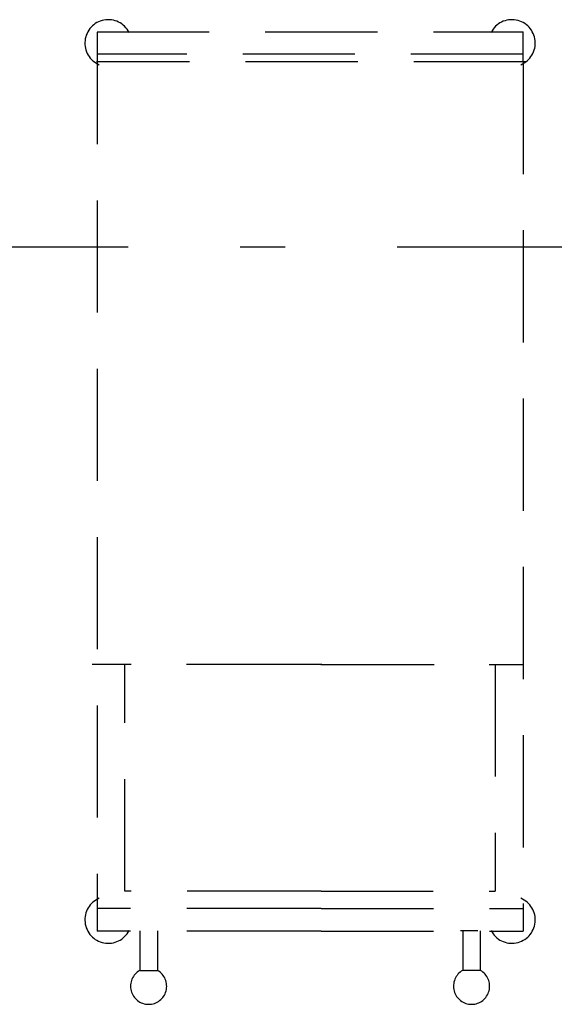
# Model space of a CAD drawing. Extents: x -1702.1 to -1638.5, y 1185.1 to 1220.8.
# Tile 28 of 50: x -1666.4 to -1665.2, y 1196.2 to 1198.4. Entities that reach past the tile are written whole.
import ezdxf

# ---------------------------------------------------------------- set-up
doc = ezdxf.new("R2010")
doc.units = 0
doc.header["$MEASUREMENT"] = 0
doc.linetypes.add('DASHDOT', pattern=[1, 0.5, -0.25, 0, -0.25])
doc.linetypes.add('HIDDEN', pattern=[0.375, 0.25, -0.125])
doc.layers.add('45', color=132, linetype='CONTINUOUS')
doc.layers.add('8', color=1, linetype='CONTINUOUS')

msp = doc.modelspace()

# ---------------------------------------------------------------- linework, layer by layer
at = {"layer": '45', "linetype": 'HIDDEN'}
for p, q in [((-1666.22504, 1198.38185, 0.0206), (-1665.27504, 1198.38185, 0.0206)), ((-1666.22504, 1198.38144, 0.0206), (-1666.22504, 1196.37853, 0.0206)), ((-1665.27504, 1198.31484, 0.0206), (-1665.27504, 1198.38215, 0.0206)), ((-1665.2689, 1198.31505, 0.0206), (-1666.22659, 1198.31505, 0.0206)), ((-1665.27504, 1198.33186, 0.0206), (-1666.22504, 1198.33186, 0.0206)), ((-1665.27504, 1198.31484, 0.0206), (-1665.27504, 1196.37853, 0.0206)), ((-1665.77597, 1196.97276, 0.0206), (-1666.23631, 1196.97276, 0.0206)), ((-1666.16339, 1196.46718, 0.0206), (-1666.16339, 1196.97276, 0.0206)), ((-1665.77397, 1196.97276, 0.0206), (-1666.16339, 1196.97276, 0.0206)), ((-1665.72347, 1196.97276, 0.0206), (-1665.77397, 1196.97276, 0.0206)), ((-1665.72597, 1196.97276, 0.0206), (-1665.33696, 1196.97276, 0.0206)), ((-1665.72347, 1196.97276, 0.0206), (-1665.27376, 1196.97276, 0.0206)), ((-1665.33696, 1196.97276, 0.0206), (-1665.33696, 1196.46718, 0.0206)), ((-1665.77397, 1196.46718, 0.0206), (-1666.16339, 1196.46718, 0.0206)), ((-1665.72547, 1196.46718, 0.0206), (-1665.77397, 1196.46718, 0.0206)), ((-1665.72547, 1196.46718, 0.0206), (-1665.33696, 1196.46718, 0.0206)), ((-1665.77517, 1196.42853, 0.0206), (-1666.22504, 1196.42853, 0.0206)), ((-1665.72517, 1196.42853, 0.0206), (-1665.77517, 1196.42853, 0.0206)), ((-1665.72517, 1196.42853, 0.0206), (-1665.27504, 1196.42853, 0.0206)), ((-1665.77517, 1196.37853, 0.0206), (-1666.22504, 1196.37853, 0.0206)), ((-1666.12936, 1196.37904, 0.0206), (-1666.12936, 1196.29072, 0.0206)), ((-1666.09047, 1196.37904, 0.0206), (-1666.09047, 1196.29072, 0.0206)), ((-1665.72517, 1196.37853, 0.0206), (-1665.77517, 1196.37853, 0.0206)), ((-1665.72517, 1196.37853, 0.0206), (-1665.27504, 1196.37853, 0.0206)), ((-1665.41474, 1196.37968, 0.0206), (-1665.37585, 1196.37968, 0.0206)), ((-1665.4096, 1196.37904, 0.0206), (-1665.4096, 1196.29072, 0.0206)), ((-1665.37071, 1196.37904, 0.0206), (-1665.37071, 1196.29072, 0.0206)), ((-1666.12913, 1196.29072, 0.0206), (-1666.09063, 1196.29072, 0.0206)), ((-1665.37094, 1196.29072, 0.0206), (-1665.40944, 1196.29072, 0.0206))]:
    msp.add_line(p, q, dxfattribs=at)
for centre, radius, start, end in [((-1666.200037, 1198.356853, 0.0206), 0.052142, 27.223056, 247.355958), ((-1665.300036, 1198.356854, 0.0206), 0.052142, 292.644597, 152.7775), ((-1666.200034, 1196.403528, 0.0206), 0.052142, 112.644436, 332.777339), ((-1665.300033, 1196.403529, 0.0206), 0.052142, 207.222672, 67.355575), ((-1666.110125, 1196.255717, 0.0206), 0.040311, 119.197847, 60.255586), ((-1665.389941, 1196.255718, 0.0206), 0.040311, 119.745553, 60.803292)]:
    msp.add_arc(centre, radius, start, end, dxfattribs=at)
at = {"layer": '8', "linetype": 'DASHDOT'}
msp.add_line((-1641.95595, 1197.90239, 0.0206), (-1699.32107, 1197.90239, 0.0206), dxfattribs=at)

doc.saveas('drawing.dxf')
